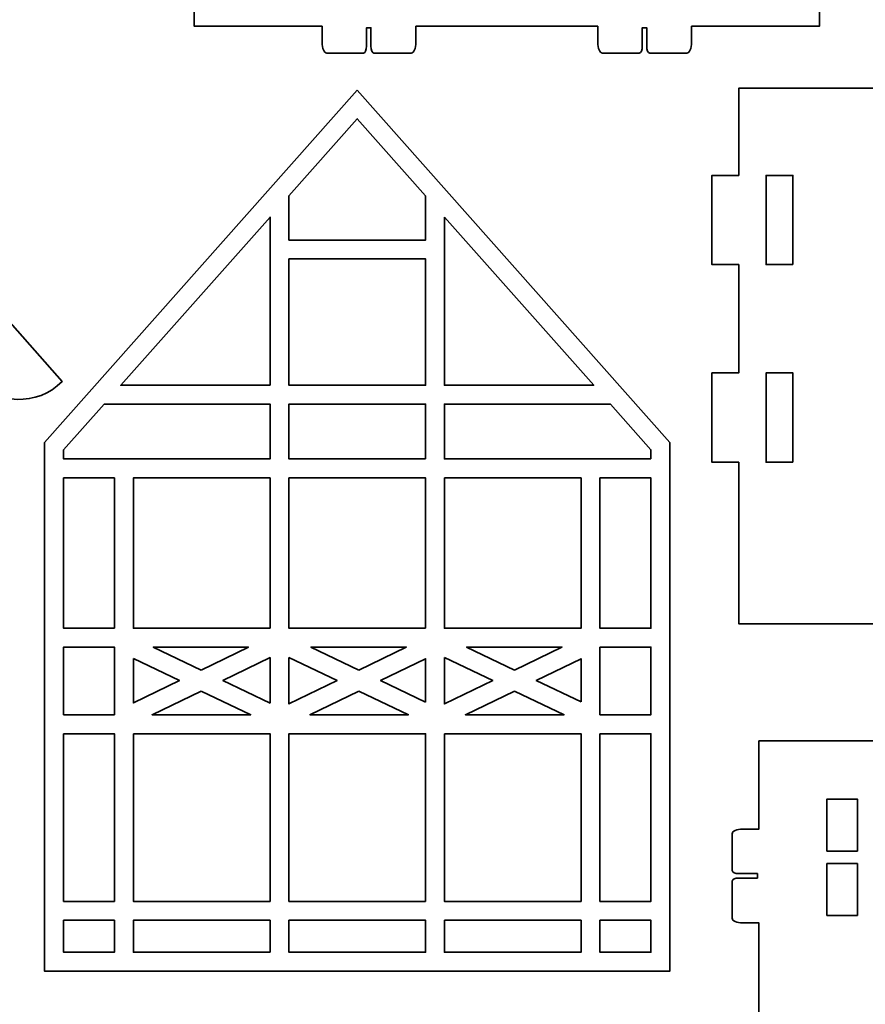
# Model space of a CAD drawing. Header units: inches. Extents: x -34.1 to 34.9, y -29.1 to 30.6.
# Tile 5 of 42: x -15.2 to -11.4, y -17.5 to -13.1. Entities that reach past the tile are written whole.
import ezdxf

# ---------------------------------------------------------------- set-up
doc = ezdxf.new("R2010")
doc.units = ezdxf.units.IN
doc.header["$MEASUREMENT"] = 0
doc.layers.add('Layer 1', color=7, linetype='Continuous')

msp = doc.modelspace()

# ---------------------------------------------------------------- linework, layer by layer
at = {"layer": 'Layer 1', "color": 242, "lineweight": 35}
for points, knots in [([(-11.6513, -12.0897), (-11.6513, -12.0897), (-12.0934, -11.448), (-12.0934, -11.448), (-12.0934, -11.448), (-11.9967, -11.3814), (-11.9967, -11.3814), (-11.9967, -11.3814), (-12.2199, -11.0571), (-12.2199, -11.0571), (-12.2199, -11.0571), (-12.3168, -11.1238), (-12.3168, -11.1238), (-12.3168, -11.1238), (-12.5879, -10.7303), (-12.5879, -10.7303), (-12.5879, -10.7303), (-12.4909, -10.6635), (-12.4909, -10.6635), (-12.4909, -10.6635), (-12.7141, -10.3392), (-12.7141, -10.3392), (-12.7141, -10.3392), (-12.8113, -10.4061), (-12.8113, -10.4061), (-12.8113, -10.4061), (-13.0292, -10.0898), (-13.0292, -10.0898), (-13.0292, -10.0898), (-13.2472, -10.4061), (-13.2472, -10.4061), (-13.2472, -10.4061), (-13.3444, -10.3392), (-13.3444, -10.3392), (-13.3444, -10.3392), (-13.5676, -10.6635), (-13.5676, -10.6635), (-13.5676, -10.6635), (-13.4706, -10.7303), (-13.4706, -10.7303), (-13.4706, -10.7303), (-13.7417, -11.1238), (-13.7417, -11.1238), (-13.7417, -11.1238), (-13.8386, -11.0571), (-13.8386, -11.0571), (-13.8386, -11.0571), (-14.0618, -11.3814), (-14.0618, -11.3814), (-14.0618, -11.3814), (-13.965, -11.448), (-13.965, -11.448), (-13.965, -11.448), (-14.4072, -12.0897), (-14.4072, -12.0897), (-14.4072, -12.0897), (-14.4072, -13.1731), (-14.4072, -13.1731), (-14.4072, -13.1731), (-13.8438, -13.1731), (-13.8438, -13.1731), (-13.8438, -13.1731), (-13.8438, -13.1798), (-13.8438, -13.1798), (-13.8438, -13.1798), (-13.8438, -13.2446), (-13.8438, -13.2446), (-13.8438, -13.2703), (-13.8346, -13.2912), (-13.8231, -13.2912), (-13.8231, -13.2912), (-13.6608, -13.2912), (-13.6608, -13.2912), (-13.6535, -13.2912), (-13.6476, -13.2778), (-13.6476, -13.2614), (-13.6476, -13.2614), (-13.6476, -13.1798), (-13.6476, -13.1798), (-13.6476, -13.1798), (-13.6281, -13.1798), (-13.6281, -13.1798), (-13.6281, -13.1798), (-13.6281, -13.2614), (-13.6281, -13.2614), (-13.6281, -13.2778), (-13.6221, -13.2912), (-13.6148, -13.2912), (-13.6148, -13.2912), (-13.4507, -13.2912), (-13.4507, -13.2912), (-13.4392, -13.2912), (-13.4299, -13.2703), (-13.4299, -13.2446), (-13.4299, -13.2446), (-13.4299, -13.1798), (-13.4299, -13.1798), (-13.4299, -13.1798), (-13.4299, -13.1731), (-13.4299, -13.1731), (-13.4299, -13.1731), (-12.6286, -13.1731), (-12.6286, -13.1731), (-12.6286, -13.1731), (-12.6286, -13.1798), (-12.6286, -13.1798), (-12.6286, -13.1798), (-12.6286, -13.2446), (-12.6286, -13.2446), (-12.6286, -13.2703), (-12.6193, -13.2912), (-12.6078, -13.2912), (-12.6078, -13.2912), (-12.4456, -13.2912), (-12.4456, -13.2912), (-12.4382, -13.2912), (-12.4323, -13.2778), (-12.4323, -13.2614), (-12.4323, -13.2614), (-12.4323, -13.1798), (-12.4323, -13.1798), (-12.4323, -13.1798), (-12.4128, -13.1798), (-12.4128, -13.1798), (-12.4128, -13.1798), (-12.4128, -13.2614), (-12.4128, -13.2614), (-12.4128, -13.2778), (-12.4069, -13.2912), (-12.3995, -13.2912), (-12.3995, -13.2912), (-12.2354, -13.2912), (-12.2354, -13.2912), (-12.2239, -13.2912), (-12.2147, -13.2703), (-12.2147, -13.2446), (-12.2147, -13.2446), (-12.2147, -13.1798), (-12.2147, -13.1798), (-12.2147, -13.1798), (-12.2147, -13.1731), (-12.2147, -13.1731), (-12.2147, -13.1731), (-11.6513, -13.1731), (-11.6513, -13.1731), (-11.6513, -13.1731), (-11.6513, -12.0897), (-11.6513, -12.0897)], [0, 0, 0, 0, 0.020408, 0.020408, 0.020408, 0.040816, 0.040816, 0.040816, 0.061224, 0.061224, 0.061224, 0.081633, 0.081633, 0.081633, 0.102041, 0.102041, 0.102041, 0.122449, 0.122449, 0.122449, 0.142857, 0.142857, 0.142857, 0.163265, 0.163265, 0.163265, 0.183673, 0.183673, 0.183673, 0.204082, 0.204082, 0.204082, 0.22449, 0.22449, 0.22449, 0.244898, 0.244898, 0.244898, 0.265306, 0.265306, 0.265306, 0.285714, 0.285714, 0.285714, 0.306122, 0.306122, 0.306122, 0.326531, 0.326531, 0.326531, 0.346939, 0.346939, 0.346939, 0.367347, 0.367347, 0.367347, 0.387755, 0.387755, 0.387755, 0.408163, 0.408163, 0.408163, 0.428571, 0.428571, 0.428571, 0.44898, 0.44898, 0.44898, 0.469388, 0.469388, 0.469388, 0.489796, 0.489796, 0.489796, 0.510204, 0.510204, 0.510204, 0.530612, 0.530612, 0.530612, 0.55102, 0.55102, 0.55102, 0.571429, 0.571429, 0.571429, 0.591837, 0.591837, 0.591837, 0.612245, 0.612245, 0.612245, 0.632653, 0.632653, 0.632653, 0.653061, 0.653061, 0.653061, 0.673469, 0.673469, 0.673469, 0.693878, 0.693878, 0.693878, 0.714286, 0.714286, 0.714286, 0.734694, 0.734694, 0.734694, 0.755102, 0.755102, 0.755102, 0.77551, 0.77551, 0.77551, 0.795918, 0.795918, 0.795918, 0.816327, 0.816327, 0.816327, 0.836735, 0.836735, 0.836735, 0.857143, 0.857143, 0.857143, 0.877551, 0.877551, 0.877551, 0.897959, 0.897959, 0.897959, 0.918367, 0.918367, 0.918367, 0.938776, 0.938776, 0.938776, 0.959184, 0.959184, 0.959184, 0.979592, 0.979592, 0.979592, 1, 1, 1, 1]), ([(-16.7852, -12.7028), (-16.7852, -12.7028), (-18.5833, -14.7408), (-18.5833, -14.7408), (-18.4736, -14.8505), (-18.2951, -14.8445), (-18.1928, -14.7295), (-18.1928, -14.7295), (-16.7852, -13.1465), (-16.7852, -13.1465), (-16.7852, -13.1465), (-15.3802, -14.7292), (-15.3802, -14.7292), (-15.2776, -14.8446), (-15.099, -14.85), (-14.9897, -14.7408), (-14.9897, -14.7408), (-16.7852, -12.7028), (-16.7852, -12.7028)], [0, 0, 0, 0, 0.166667, 0.166667, 0.166667, 0.333333, 0.333333, 0.333333, 0.5, 0.5, 0.5, 0.666667, 0.666667, 0.666667, 0.833333, 0.833333, 0.833333, 1, 1, 1, 1]), ([(-13.6886, -13.4556), (-13.6886, -13.4556), (-15.0666, -15.0096), (-15.0666, -15.0096), (-15.0666, -15.0096), (-15.0666, -17.3411), (-15.0666, -17.3411), (-15.0666, -17.3411), (-12.3107, -17.3411), (-12.3107, -17.3411), (-12.3107, -17.3411), (-12.3107, -15.0096), (-12.3107, -15.0096), (-12.3107, -15.0096), (-13.6886, -13.4556), (-13.6886, -13.4556)], [0, 0, 0, 0, 0.2, 0.2, 0.2, 0.4, 0.4, 0.4, 0.6, 0.6, 0.6, 0.8, 0.8, 0.8, 1, 1, 1, 1]), ([(-9.0496, -14.2247), (-9.0496, -14.2247), (-9.0496, -13.831), (-9.0496, -13.831), (-9.0496, -13.831), (-9.1677, -13.831), (-9.1677, -13.831), (-9.1677, -13.831), (-9.1677, -13.4468), (-9.1677, -13.4468), (-9.1677, -13.4468), (-12.0068, -13.4468), (-12.0068, -13.4468), (-12.0068, -13.4468), (-12.0068, -13.831), (-12.0068, -13.831), (-12.0068, -13.831), (-12.1249, -13.831), (-12.1249, -13.831), (-12.1249, -13.831), (-12.1249, -14.2247), (-12.1249, -14.2247), (-12.1249, -14.2247), (-12.0068, -14.2247), (-12.0068, -14.2247), (-12.0068, -14.2247), (-12.0068, -14.7025), (-12.0068, -14.7025), (-12.0068, -14.7025), (-12.1249, -14.7025), (-12.1249, -14.7025), (-12.1249, -14.7025), (-12.1249, -15.0962), (-12.1249, -15.0962), (-12.1249, -15.0962), (-12.0068, -15.0962), (-12.0068, -15.0962), (-12.0068, -15.0962), (-12.0068, -15.809), (-12.0068, -15.809), (-12.0068, -15.809), (-9.1677, -15.809), (-9.1677, -15.809), (-9.1677, -15.809), (-9.1677, -15.0962), (-9.1677, -15.0962), (-9.1677, -15.0962), (-9.0496, -15.0962), (-9.0496, -15.0962), (-9.0496, -15.0962), (-9.0496, -14.7025), (-9.0496, -14.7025), (-9.0496, -14.7025), (-9.1677, -14.7025), (-9.1677, -14.7025), (-9.1677, -14.7025), (-9.1677, -14.2247), (-9.1677, -14.2247), (-9.1677, -14.2247), (-9.0496, -14.2247), (-9.0496, -14.2247)], [0, 0, 0, 0, 0.05, 0.05, 0.05, 0.1, 0.1, 0.1, 0.15, 0.15, 0.15, 0.2, 0.2, 0.2, 0.25, 0.25, 0.25, 0.3, 0.3, 0.3, 0.35, 0.35, 0.35, 0.4, 0.4, 0.4, 0.45, 0.45, 0.45, 0.5, 0.5, 0.5, 0.55, 0.55, 0.55, 0.6, 0.6, 0.6, 0.65, 0.65, 0.65, 0.7, 0.7, 0.7, 0.75, 0.75, 0.75, 0.8, 0.8, 0.8, 0.85, 0.85, 0.85, 0.9, 0.9, 0.9, 0.95, 0.95, 0.95, 1, 1, 1, 1]), ([(-13.3875, -13.9208), (-13.3875, -13.9208), (-13.3875, -14.1165), (-13.3875, -14.1165), (-13.3875, -14.1165), (-13.9897, -14.1165), (-13.9897, -14.1165), (-13.9897, -14.1165), (-13.9897, -13.9208), (-13.9897, -13.9208), (-13.9897, -13.9208), (-13.6886, -13.5812), (-13.6886, -13.5812), (-13.6886, -13.5812), (-13.3875, -13.9208), (-13.3875, -13.9208)], [0, 0, 0, 0, 0.2, 0.2, 0.2, 0.4, 0.4, 0.4, 0.6, 0.6, 0.6, 0.8, 0.8, 0.8, 1, 1, 1, 1]), ([(-11.7684, -14.2247), (-11.7684, -14.2247), (-11.8865, -14.2247), (-11.8865, -14.2247), (-11.8865, -14.2247), (-11.8865, -13.831), (-11.8865, -13.831), (-11.8865, -13.831), (-11.7684, -13.831), (-11.7684, -13.831), (-11.7684, -13.831), (-11.7684, -14.2247), (-11.7684, -14.2247)], [0, 0, 0, 0, 0.25, 0.25, 0.25, 0.5, 0.5, 0.5, 0.75, 0.75, 0.75, 1, 1, 1, 1]), ([(-14.0731, -14.7565), (-14.0731, -14.7565), (-14.7308, -14.7565), (-14.7308, -14.7565), (-14.7308, -14.7565), (-14.0731, -14.0147), (-14.0731, -14.0147), (-14.0731, -14.0147), (-14.0731, -14.7565), (-14.0731, -14.7565)], [0, 0, 0, 0, 0.333333, 0.333333, 0.333333, 0.666667, 0.666667, 0.666667, 1, 1, 1, 1]), ([(-13.3042, -14.0147), (-13.3042, -14.0147), (-12.6464, -14.7565), (-12.6464, -14.7565), (-12.6464, -14.7565), (-13.3042, -14.7565), (-13.3042, -14.7565), (-13.3042, -14.7565), (-13.3042, -14.0147), (-13.3042, -14.0147)], [0, 0, 0, 0, 0.333333, 0.333333, 0.333333, 0.666667, 0.666667, 0.666667, 1, 1, 1, 1]), ([(-13.9897, -14.1998), (-13.9897, -14.1998), (-13.3875, -14.1998), (-13.3875, -14.1998), (-13.3875, -14.1998), (-13.3875, -14.7565), (-13.3875, -14.7565), (-13.3875, -14.7565), (-13.9897, -14.7565), (-13.9897, -14.7565), (-13.9897, -14.7565), (-13.9897, -14.1998), (-13.9897, -14.1998)], [0, 0, 0, 0, 0.25, 0.25, 0.25, 0.5, 0.5, 0.5, 0.75, 0.75, 0.75, 1, 1, 1, 1]), ([(-11.7684, -15.0962), (-11.7684, -15.0962), (-11.8865, -15.0962), (-11.8865, -15.0962), (-11.8865, -15.0962), (-11.8865, -14.7025), (-11.8865, -14.7025), (-11.8865, -14.7025), (-11.7684, -14.7025), (-11.7684, -14.7025), (-11.7684, -14.7025), (-11.7684, -15.0962), (-11.7684, -15.0962)], [0, 0, 0, 0, 0.25, 0.25, 0.25, 0.5, 0.5, 0.5, 0.75, 0.75, 0.75, 1, 1, 1, 1]), ([(-14.8047, -14.8399), (-14.8047, -14.8399), (-14.0731, -14.8399), (-14.0731, -14.8399), (-14.0731, -14.8399), (-14.0731, -15.0817), (-14.0731, -15.0817), (-14.0731, -15.0817), (-14.9833, -15.0817), (-14.9833, -15.0817), (-14.9833, -15.0817), (-14.9833, -15.0412), (-14.9833, -15.0412), (-14.9833, -15.0412), (-14.8047, -14.8399), (-14.8047, -14.8399)], [0, 0, 0, 0, 0.2, 0.2, 0.2, 0.4, 0.4, 0.4, 0.6, 0.6, 0.6, 0.8, 0.8, 0.8, 1, 1, 1, 1]), ([(-13.3875, -15.0817), (-13.3875, -15.0817), (-13.9897, -15.0817), (-13.9897, -15.0817), (-13.9897, -15.0817), (-13.9897, -14.8399), (-13.9897, -14.8399), (-13.9897, -14.8399), (-13.3875, -14.8399), (-13.3875, -14.8399), (-13.3875, -14.8399), (-13.3875, -15.0817), (-13.3875, -15.0817)], [0, 0, 0, 0, 0.25, 0.25, 0.25, 0.5, 0.5, 0.5, 0.75, 0.75, 0.75, 1, 1, 1, 1]), ([(-12.394, -15.0817), (-12.394, -15.0817), (-13.3042, -15.0817), (-13.3042, -15.0817), (-13.3042, -15.0817), (-13.3042, -14.8399), (-13.3042, -14.8399), (-13.3042, -14.8399), (-12.5725, -14.8399), (-12.5725, -14.8399), (-12.5725, -14.8399), (-12.394, -15.0412), (-12.394, -15.0412), (-12.394, -15.0412), (-12.394, -15.0817), (-12.394, -15.0817)], [0, 0, 0, 0, 0.2, 0.2, 0.2, 0.4, 0.4, 0.4, 0.6, 0.6, 0.6, 0.8, 0.8, 0.8, 1, 1, 1, 1]), ([(-14.7586, -15.8283), (-14.7586, -15.8283), (-14.9832, -15.8283), (-14.9832, -15.8283), (-14.9832, -15.8283), (-14.9832, -15.1651), (-14.9832, -15.1651), (-14.9832, -15.1651), (-14.7586, -15.1651), (-14.7586, -15.1651), (-14.7586, -15.1651), (-14.7586, -15.8283), (-14.7586, -15.8283)], [0, 0, 0, 0, 0.25, 0.25, 0.25, 0.5, 0.5, 0.5, 0.75, 0.75, 0.75, 1, 1, 1, 1]), ([(-14.0731, -15.8283), (-14.0731, -15.8283), (-14.6753, -15.8283), (-14.6753, -15.8283), (-14.6753, -15.8283), (-14.6753, -15.1651), (-14.6753, -15.1651), (-14.6753, -15.1651), (-14.0731, -15.1651), (-14.0731, -15.1651), (-14.0731, -15.1651), (-14.0731, -15.8283), (-14.0731, -15.8283)], [0, 0, 0, 0, 0.25, 0.25, 0.25, 0.5, 0.5, 0.5, 0.75, 0.75, 0.75, 1, 1, 1, 1]), ([(-13.3875, -15.8283), (-13.3875, -15.8283), (-13.9897, -15.8283), (-13.9897, -15.8283), (-13.9897, -15.8283), (-13.9897, -15.1651), (-13.9897, -15.1651), (-13.9897, -15.1651), (-13.3875, -15.1651), (-13.3875, -15.1651), (-13.3875, -15.1651), (-13.3875, -15.8283), (-13.3875, -15.8283)], [0, 0, 0, 0, 0.25, 0.25, 0.25, 0.5, 0.5, 0.5, 0.75, 0.75, 0.75, 1, 1, 1, 1]), ([(-13.3042, -15.1651), (-13.3042, -15.1651), (-12.702, -15.1651), (-12.702, -15.1651), (-12.702, -15.1651), (-12.702, -15.8283), (-12.702, -15.8283), (-12.702, -15.8283), (-13.3042, -15.8283), (-13.3042, -15.8283), (-13.3042, -15.8283), (-13.3042, -15.1651), (-13.3042, -15.1651)], [0, 0, 0, 0, 0.25, 0.25, 0.25, 0.5, 0.5, 0.5, 0.75, 0.75, 0.75, 1, 1, 1, 1]), ([(-12.6187, -15.1651), (-12.6187, -15.1651), (-12.394, -15.1651), (-12.394, -15.1651), (-12.394, -15.1651), (-12.394, -15.8283), (-12.394, -15.8283), (-12.394, -15.8283), (-12.6187, -15.8283), (-12.6187, -15.8283), (-12.6187, -15.8283), (-12.6187, -15.1651), (-12.6187, -15.1651)], [0, 0, 0, 0, 0.25, 0.25, 0.25, 0.5, 0.5, 0.5, 0.75, 0.75, 0.75, 1, 1, 1, 1]), ([(-14.7586, -16.2102), (-14.7586, -16.2102), (-14.9832, -16.2102), (-14.9832, -16.2102), (-14.9832, -16.2102), (-14.9832, -15.9116), (-14.9832, -15.9116), (-14.9832, -15.9116), (-14.7586, -15.9116), (-14.7586, -15.9116), (-14.7586, -15.9116), (-14.7586, -16.2102), (-14.7586, -16.2102)], [0, 0, 0, 0, 0.25, 0.25, 0.25, 0.5, 0.5, 0.5, 0.75, 0.75, 0.75, 1, 1, 1, 1]), ([(-14.3769, -16.0129), (-14.3769, -16.0129), (-14.588, -15.9116), (-14.588, -15.9116), (-14.588, -15.9116), (-14.168, -15.9116), (-14.168, -15.9116), (-14.168, -15.9116), (-14.3769, -16.0129), (-14.3769, -16.0129)], [0, 0, 0, 0, 0.333333, 0.333333, 0.333333, 0.666667, 0.666667, 0.666667, 1, 1, 1, 1]), ([(-13.6815, -16.0129), (-13.6815, -16.0129), (-13.8926, -15.9116), (-13.8926, -15.9116), (-13.8926, -15.9116), (-13.4727, -15.9116), (-13.4727, -15.9116), (-13.4727, -15.9116), (-13.6815, -16.0129), (-13.6815, -16.0129)], [0, 0, 0, 0, 0.333333, 0.333333, 0.333333, 0.666667, 0.666667, 0.666667, 1, 1, 1, 1]), ([(-12.9955, -16.0129), (-12.9955, -16.0129), (-13.2066, -15.9116), (-13.2066, -15.9116), (-13.2066, -15.9116), (-12.7866, -15.9116), (-12.7866, -15.9116), (-12.7866, -15.9116), (-12.9955, -16.0129), (-12.9955, -16.0129)], [0, 0, 0, 0, 0.333333, 0.333333, 0.333333, 0.666667, 0.666667, 0.666667, 1, 1, 1, 1]), ([(-12.6187, -15.9116), (-12.6187, -15.9116), (-12.394, -15.9116), (-12.394, -15.9116), (-12.394, -15.9116), (-12.394, -16.2102), (-12.394, -16.2102), (-12.394, -16.2102), (-12.6187, -16.2102), (-12.6187, -16.2102), (-12.6187, -16.2102), (-12.6187, -15.9116), (-12.6187, -15.9116)], [0, 0, 0, 0, 0.25, 0.25, 0.25, 0.5, 0.5, 0.5, 0.75, 0.75, 0.75, 1, 1, 1, 1]), ([(-14.6753, -15.9622), (-14.6753, -15.9622), (-14.4727, -16.0594), (-14.4727, -16.0594), (-14.4727, -16.0594), (-14.6753, -16.1576), (-14.6753, -16.1576), (-14.6753, -16.1576), (-14.6753, -15.9622), (-14.6753, -15.9622)], [0, 0, 0, 0, 0.333333, 0.333333, 0.333333, 0.666667, 0.666667, 0.666667, 1, 1, 1, 1]), ([(-14.0731, -16.1587), (-14.0731, -16.1587), (-14.2809, -16.059), (-14.2809, -16.059), (-14.2809, -16.059), (-14.0731, -15.9582), (-14.0731, -15.9582), (-14.0731, -15.9582), (-14.0731, -16.1587), (-14.0731, -16.1587)], [0, 0, 0, 0, 0.333333, 0.333333, 0.333333, 0.666667, 0.666667, 0.666667, 1, 1, 1, 1]), ([(-13.9897, -15.9575), (-13.9897, -15.9575), (-13.7773, -16.0594), (-13.7773, -16.0594), (-13.7773, -16.0594), (-13.9897, -16.1624), (-13.9897, -16.1624), (-13.9897, -16.1624), (-13.9897, -15.9575), (-13.9897, -15.9575)], [0, 0, 0, 0, 0.333333, 0.333333, 0.333333, 0.666667, 0.666667, 0.666667, 1, 1, 1, 1]), ([(-13.3875, -16.154), (-13.3875, -16.154), (-13.5855, -16.059), (-13.5855, -16.059), (-13.5855, -16.059), (-13.3875, -15.963), (-13.3875, -15.963), (-13.3875, -15.963), (-13.3875, -16.154), (-13.3875, -16.154)], [0, 0, 0, 0, 0.333333, 0.333333, 0.333333, 0.666667, 0.666667, 0.666667, 1, 1, 1, 1]), ([(-13.3042, -15.9572), (-13.3042, -15.9572), (-13.0913, -16.0594), (-13.0913, -16.0594), (-13.0913, -16.0594), (-13.3042, -16.1626), (-13.3042, -16.1626), (-13.3042, -16.1626), (-13.3042, -15.9572), (-13.3042, -15.9572)], [0, 0, 0, 0, 0.333333, 0.333333, 0.333333, 0.666667, 0.666667, 0.666667, 1, 1, 1, 1]), ([(-12.702, -16.1537), (-12.702, -16.1537), (-12.8995, -16.059), (-12.8995, -16.059), (-12.8995, -16.059), (-12.702, -15.9632), (-12.702, -15.9632), (-12.702, -15.9632), (-12.702, -16.1537), (-12.702, -16.1537)], [0, 0, 0, 0, 0.333333, 0.333333, 0.333333, 0.666667, 0.666667, 0.666667, 1, 1, 1, 1]), ([(-14.3767, -16.1054), (-14.3767, -16.1054), (-14.1583, -16.2102), (-14.1583, -16.2102), (-14.1583, -16.2102), (-14.5928, -16.2102), (-14.5928, -16.2102), (-14.5928, -16.2102), (-14.3767, -16.1054), (-14.3767, -16.1054)], [0, 0, 0, 0, 0.333333, 0.333333, 0.333333, 0.666667, 0.666667, 0.666667, 1, 1, 1, 1]), ([(-13.6813, -16.1054), (-13.6813, -16.1054), (-13.4629, -16.2102), (-13.4629, -16.2102), (-13.4629, -16.2102), (-13.8974, -16.2102), (-13.8974, -16.2102), (-13.8974, -16.2102), (-13.6813, -16.1054), (-13.6813, -16.1054)], [0, 0, 0, 0, 0.333333, 0.333333, 0.333333, 0.666667, 0.666667, 0.666667, 1, 1, 1, 1]), ([(-12.9953, -16.1054), (-12.9953, -16.1054), (-12.7769, -16.2102), (-12.7769, -16.2102), (-12.7769, -16.2102), (-13.2114, -16.2102), (-13.2114, -16.2102), (-13.2114, -16.2102), (-12.9953, -16.1054), (-12.9953, -16.1054)], [0, 0, 0, 0, 0.333333, 0.333333, 0.333333, 0.666667, 0.666667, 0.666667, 1, 1, 1, 1]), ([(-14.9833, -16.2935), (-14.9833, -16.2935), (-14.7586, -16.2935), (-14.7586, -16.2935), (-14.7586, -16.2935), (-14.7586, -17.0331), (-14.7586, -17.0331), (-14.7586, -17.0331), (-14.9833, -17.0331), (-14.9833, -17.0331), (-14.9833, -17.0331), (-14.9833, -16.2935), (-14.9833, -16.2935)], [0, 0, 0, 0, 0.25, 0.25, 0.25, 0.5, 0.5, 0.5, 0.75, 0.75, 0.75, 1, 1, 1, 1]), ([(-14.6753, -16.2935), (-14.6753, -16.2935), (-14.0731, -16.2935), (-14.0731, -16.2935), (-14.0731, -16.2935), (-14.0731, -17.0331), (-14.0731, -17.0331), (-14.0731, -17.0331), (-14.6753, -17.0331), (-14.6753, -17.0331), (-14.6753, -17.0331), (-14.6753, -16.2935), (-14.6753, -16.2935)], [0, 0, 0, 0, 0.25, 0.25, 0.25, 0.5, 0.5, 0.5, 0.75, 0.75, 0.75, 1, 1, 1, 1]), ([(-13.3875, -17.0331), (-13.3875, -17.0331), (-13.9897, -17.0331), (-13.9897, -17.0331), (-13.9897, -17.0331), (-13.9897, -16.2935), (-13.9897, -16.2935), (-13.9897, -16.2935), (-13.3875, -16.2935), (-13.3875, -16.2935), (-13.3875, -16.2935), (-13.3875, -17.0331), (-13.3875, -17.0331)], [0, 0, 0, 0, 0.25, 0.25, 0.25, 0.5, 0.5, 0.5, 0.75, 0.75, 0.75, 1, 1, 1, 1]), ([(-13.3042, -16.2935), (-13.3042, -16.2935), (-12.702, -16.2935), (-12.702, -16.2935), (-12.702, -16.2935), (-12.702, -17.0331), (-12.702, -17.0331), (-12.702, -17.0331), (-13.3042, -17.0331), (-13.3042, -17.0331), (-13.3042, -17.0331), (-13.3042, -16.2935), (-13.3042, -16.2935)], [0, 0, 0, 0, 0.25, 0.25, 0.25, 0.5, 0.5, 0.5, 0.75, 0.75, 0.75, 1, 1, 1, 1]), ([(-12.6187, -16.2935), (-12.6187, -16.2935), (-12.394, -16.2935), (-12.394, -16.2935), (-12.394, -16.2935), (-12.394, -17.0331), (-12.394, -17.0331), (-12.394, -17.0331), (-12.6187, -17.0331), (-12.6187, -17.0331), (-12.6187, -17.0331), (-12.6187, -16.2935), (-12.6187, -16.2935)], [0, 0, 0, 0, 0.25, 0.25, 0.25, 0.5, 0.5, 0.5, 0.75, 0.75, 0.75, 1, 1, 1, 1]), ([(-9.4674, -16.9107), (-9.451, -16.9107), (-9.4376, -16.9048), (-9.4376, -16.8974), (-9.4376, -16.8974), (-9.4376, -16.7352), (-9.4376, -16.7352), (-9.4376, -16.7237), (-9.4585, -16.7144), (-9.4842, -16.7144), (-9.4842, -16.7144), (-9.549, -16.7144), (-9.549, -16.7144), (-9.549, -16.7144), (-9.5557, -16.7144), (-9.5557, -16.7144), (-9.5557, -16.7144), (-9.5557, -16.3254), (-9.5557, -16.3254), (-9.5557, -16.3254), (-11.9179, -16.3254), (-11.9179, -16.3254), (-11.9179, -16.3254), (-11.9179, -16.7144), (-11.9179, -16.7144), (-11.9179, -16.7144), (-11.9246, -16.7144), (-11.9246, -16.7144), (-11.9246, -16.7144), (-11.9894, -16.7144), (-11.9894, -16.7144), (-12.0152, -16.7144), (-12.036, -16.7237), (-12.036, -16.7352), (-12.036, -16.7352), (-12.036, -16.8974), (-12.036, -16.8974), (-12.036, -16.9048), (-12.0227, -16.9107), (-12.0062, -16.9107), (-12.0062, -16.9107), (-11.9246, -16.9107), (-11.9246, -16.9107), (-11.9246, -16.9107), (-11.9246, -16.9302), (-11.9246, -16.9302), (-11.9246, -16.9302), (-12.0062, -16.9302), (-12.0062, -16.9302), (-12.0227, -16.9302), (-12.036, -16.9361), (-12.036, -16.9435), (-12.036, -16.9435), (-12.036, -17.1076), (-12.036, -17.1076), (-12.036, -17.1191), (-12.0152, -17.1283), (-11.9894, -17.1283), (-11.9894, -17.1283), (-11.9246, -17.1283), (-11.9246, -17.1283), (-11.9246, -17.1283), (-11.9179, -17.1283), (-11.9179, -17.1283), (-11.9179, -17.1283), (-11.9179, -17.8539), (-11.9179, -17.8539), (-11.9179, -17.8539), (-11.9246, -17.8539), (-11.9246, -17.8539), (-11.9246, -17.8539), (-11.9894, -17.8539), (-11.9894, -17.8539), (-12.0152, -17.8539), (-12.036, -17.8632), (-12.036, -17.8746), (-12.036, -17.8746), (-12.036, -18.0369), (-12.036, -18.0369), (-12.036, -18.0442), (-12.0227, -18.0502), (-12.0062, -18.0502), (-12.0062, -18.0502), (-11.9246, -18.0502), (-11.9246, -18.0502), (-11.9246, -18.0502), (-11.9246, -18.0697), (-11.9246, -18.0697), (-11.9246, -18.0697), (-12.0062, -18.0697), (-12.0062, -18.0697), (-12.0227, -18.0697), (-12.036, -18.0756), (-12.036, -18.083), (-12.036, -18.083), (-12.036, -18.2471), (-12.036, -18.2471), (-12.036, -18.2585), (-12.0152, -18.2678), (-11.9894, -18.2678), (-11.9894, -18.2678), (-11.9246, -18.2678), (-11.9246, -18.2678), (-11.9246, -18.2678), (-11.9179, -18.2678), (-11.9179, -18.2678), (-11.9179, -18.2678), (-11.9179, -18.6569), (-11.9179, -18.6569), (-11.9179, -18.6569), (-9.5557, -18.6569), (-9.5557, -18.6569), (-9.5557, -18.6569), (-9.5557, -18.2678), (-9.5557, -18.2678), (-9.5557, -18.2678), (-9.549, -18.2678), (-9.549, -18.2678), (-9.549, -18.2678), (-9.4842, -18.2678), (-9.4842, -18.2678), (-9.4585, -18.2678), (-9.4376, -18.2585), (-9.4376, -18.2471), (-9.4376, -18.2471), (-9.4376, -18.083), (-9.4376, -18.083), (-9.4376, -18.0756), (-9.451, -18.0697), (-9.4674, -18.0697), (-9.4674, -18.0697), (-9.549, -18.0697), (-9.549, -18.0697), (-9.549, -18.0697), (-9.549, -18.0502), (-9.549, -18.0502), (-9.549, -18.0502), (-9.4674, -18.0502), (-9.4674, -18.0502), (-9.451, -18.0502), (-9.4376, -18.0442), (-9.4376, -18.0369), (-9.4376, -18.0369), (-9.4376, -17.8746), (-9.4376, -17.8746), (-9.4376, -17.8632), (-9.4585, -17.8539), (-9.4842, -17.8539), (-9.4842, -17.8539), (-9.549, -17.8539), (-9.549, -17.8539), (-9.549, -17.8539), (-9.5557, -17.8539), (-9.5557, -17.8539), (-9.5557, -17.8539), (-9.5557, -17.1283), (-9.5557, -17.1283), (-9.5557, -17.1283), (-9.549, -17.1283), (-9.549, -17.1283), (-9.549, -17.1283), (-9.4842, -17.1283), (-9.4842, -17.1283), (-9.4585, -17.1283), (-9.4376, -17.1191), (-9.4376, -17.1076), (-9.4376, -17.1076), (-9.4376, -16.9435), (-9.4376, -16.9435), (-9.4376, -16.9361), (-9.451, -16.9302), (-9.4674, -16.9302), (-9.4674, -16.9302), (-9.549, -16.9302), (-9.549, -16.9302), (-9.549, -16.9302), (-9.549, -16.9107), (-9.549, -16.9107), (-9.549, -16.9107), (-9.4674, -16.9107), (-9.4674, -16.9107)], [0, 0, 0, 0, 0.016667, 0.016667, 0.016667, 0.033333, 0.033333, 0.033333, 0.05, 0.05, 0.05, 0.066667, 0.066667, 0.066667, 0.083333, 0.083333, 0.083333, 0.1, 0.1, 0.1, 0.116667, 0.116667, 0.116667, 0.133333, 0.133333, 0.133333, 0.15, 0.15, 0.15, 0.166667, 0.166667, 0.166667, 0.183333, 0.183333, 0.183333, 0.2, 0.2, 0.2, 0.216667, 0.216667, 0.216667, 0.233333, 0.233333, 0.233333, 0.25, 0.25, 0.25, 0.266667, 0.266667, 0.266667, 0.283333, 0.283333, 0.283333, 0.3, 0.3, 0.3, 0.316667, 0.316667, 0.316667, 0.333333, 0.333333, 0.333333, 0.35, 0.35, 0.35, 0.366667, 0.366667, 0.366667, 0.383333, 0.383333, 0.383333, 0.4, 0.4, 0.4, 0.416667, 0.416667, 0.416667, 0.433333, 0.433333, 0.433333, 0.45, 0.45, 0.45, 0.466667, 0.466667, 0.466667, 0.483333, 0.483333, 0.483333, 0.5, 0.5, 0.5, 0.516667, 0.516667, 0.516667, 0.533333, 0.533333, 0.533333, 0.55, 0.55, 0.55, 0.566667, 0.566667, 0.566667, 0.583333, 0.583333, 0.583333, 0.6, 0.6, 0.6, 0.616667, 0.616667, 0.616667, 0.633333, 0.633333, 0.633333, 0.65, 0.65, 0.65, 0.666667, 0.666667, 0.666667, 0.683333, 0.683333, 0.683333, 0.7, 0.7, 0.7, 0.716667, 0.716667, 0.716667, 0.733333, 0.733333, 0.733333, 0.75, 0.75, 0.75, 0.766667, 0.766667, 0.766667, 0.783333, 0.783333, 0.783333, 0.8, 0.8, 0.8, 0.816667, 0.816667, 0.816667, 0.833333, 0.833333, 0.833333, 0.85, 0.85, 0.85, 0.866667, 0.866667, 0.866667, 0.883333, 0.883333, 0.883333, 0.9, 0.9, 0.9, 0.916667, 0.916667, 0.916667, 0.933333, 0.933333, 0.933333, 0.95, 0.95, 0.95, 0.966667, 0.966667, 0.966667, 0.983333, 0.983333, 0.983333, 1, 1, 1, 1]), ([(-11.4836, -16.8113), (-11.4836, -16.8113), (-11.6184, -16.8113), (-11.6184, -16.8113), (-11.6184, -16.8113), (-11.6184, -16.5822), (-11.6184, -16.5822), (-11.6184, -16.5822), (-11.4836, -16.5822), (-11.4836, -16.5822), (-11.4836, -16.5822), (-11.4836, -16.8113), (-11.4836, -16.8113)], [0, 0, 0, 0, 0.25, 0.25, 0.25, 0.5, 0.5, 0.5, 0.75, 0.75, 0.75, 1, 1, 1, 1]), ([(-11.4836, -17.0954), (-11.4836, -17.0954), (-11.6184, -17.0954), (-11.6184, -17.0954), (-11.6184, -17.0954), (-11.6184, -16.8663), (-11.6184, -16.8663), (-11.6184, -16.8663), (-11.4836, -16.8663), (-11.4836, -16.8663), (-11.4836, -16.8663), (-11.4836, -17.0954), (-11.4836, -17.0954)], [0, 0, 0, 0, 0.25, 0.25, 0.25, 0.5, 0.5, 0.5, 0.75, 0.75, 0.75, 1, 1, 1, 1]), ([(-14.9833, -17.1165), (-14.9833, -17.1165), (-14.7586, -17.1165), (-14.7586, -17.1165), (-14.7586, -17.1165), (-14.7586, -17.2578), (-14.7586, -17.2578), (-14.7586, -17.2578), (-14.9833, -17.2578), (-14.9833, -17.2578), (-14.9833, -17.2578), (-14.9833, -17.1165), (-14.9833, -17.1165)], [0, 0, 0, 0, 0.25, 0.25, 0.25, 0.5, 0.5, 0.5, 0.75, 0.75, 0.75, 1, 1, 1, 1]), ([(-14.0731, -17.2578), (-14.0731, -17.2578), (-14.6753, -17.2578), (-14.6753, -17.2578), (-14.6753, -17.2578), (-14.6753, -17.1165), (-14.6753, -17.1165), (-14.6753, -17.1165), (-14.0731, -17.1165), (-14.0731, -17.1165), (-14.0731, -17.1165), (-14.0731, -17.2578), (-14.0731, -17.2578)], [0, 0, 0, 0, 0.25, 0.25, 0.25, 0.5, 0.5, 0.5, 0.75, 0.75, 0.75, 1, 1, 1, 1]), ([(-13.9897, -17.1165), (-13.9897, -17.1165), (-13.3875, -17.1165), (-13.3875, -17.1165), (-13.3875, -17.1165), (-13.3875, -17.2578), (-13.3875, -17.2578), (-13.3875, -17.2578), (-13.9897, -17.2578), (-13.9897, -17.2578), (-13.9897, -17.2578), (-13.9897, -17.1165), (-13.9897, -17.1165)], [0, 0, 0, 0, 0.25, 0.25, 0.25, 0.5, 0.5, 0.5, 0.75, 0.75, 0.75, 1, 1, 1, 1]), ([(-13.3042, -17.1165), (-13.3042, -17.1165), (-12.702, -17.1165), (-12.702, -17.1165), (-12.702, -17.1165), (-12.702, -17.2578), (-12.702, -17.2578), (-12.702, -17.2578), (-13.3042, -17.2578), (-13.3042, -17.2578), (-13.3042, -17.2578), (-13.3042, -17.1165), (-13.3042, -17.1165)], [0, 0, 0, 0, 0.25, 0.25, 0.25, 0.5, 0.5, 0.5, 0.75, 0.75, 0.75, 1, 1, 1, 1]), ([(-12.6187, -17.1165), (-12.6187, -17.1165), (-12.394, -17.1165), (-12.394, -17.1165), (-12.394, -17.1165), (-12.394, -17.2578), (-12.394, -17.2578), (-12.394, -17.2578), (-12.6187, -17.2578), (-12.6187, -17.2578), (-12.6187, -17.2578), (-12.6187, -17.1165), (-12.6187, -17.1165)], [0, 0, 0, 0, 0.25, 0.25, 0.25, 0.5, 0.5, 0.5, 0.75, 0.75, 0.75, 1, 1, 1, 1])]:
    msp.add_open_spline(points, degree=3, knots=knots, dxfattribs=at)

doc.saveas('drawing.dxf')
